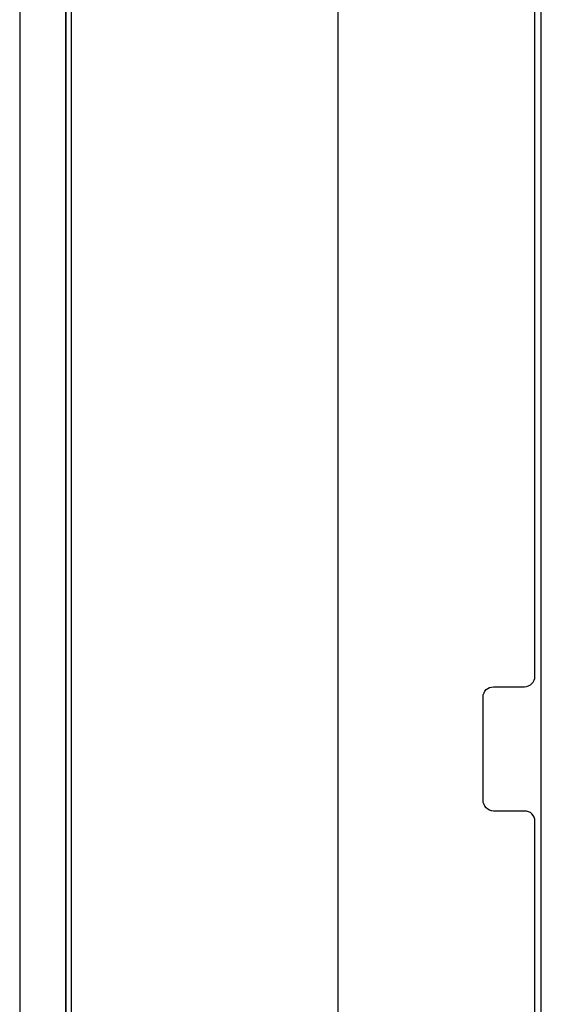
# Model space of a CAD drawing. Extents: x -558982 to 5119495, y -5290134 to 97908.
# Tile 45 of 256: x -475200 to -474696, y -25251 to -24299. Entities that reach past the tile are written whole.
import ezdxf

# ---------------------------------------------------------------- set-up
doc = ezdxf.new("R2010")
doc.units = 0
doc.header["$MEASUREMENT"] = 0
doc.layers.get('0').update_dxf_attribs({"color": 252})
for name, color, linetype in [('30', 7, 'Continuous'), ('5', 7, 'Continuous'), ('50', 7, 'Continuous')]:
    doc.layers.add(name, color=color, linetype=linetype)

# ---------------------------------------------------------------- blocks, each defined once
blk = doc.blocks.new('*U1072')
at = {"layer": '5', "color": 7}
for points in [[(452.691009, -801.191648), (452.691009, -20.805704)], [(452.691009, -20.805704), (452.691009, -801.191648)], [(498.624489, -648.762415), (498.624489, -523.253164), (498.624489, -498.747264), (498.624489, -420.09206)]]:
    blk.add_lwpolyline(points, dxfattribs=at)
at = {"layer": '5', "color": 59}
blk.add_lwpolyline([(452.691009, -12.740183), (452.691009, -801.190946), (452.691009, -12.740183)], close=True, dxfattribs=at)
at = {"layer": '50', "color": 7}
for points in [[(448.234617, -20.558787), (448.234617, -801.133213)], [(453.20531, -20.552831), (453.20531, -801.136518)], [(478.978688, -423.785117), (478.978688, -737.446126)]]:
    blk.add_lwpolyline(points, dxfattribs=at)
blk = doc.blocks.new('*U1093')
at = {"layer": '30', "color": 7}
blk.add_lwpolyline([(498.012275, -585.500256), (498.012275, -558.507726), (497.989898, -558.282601), (497.92277, -558.1025), (497.833266, -557.9224), (497.699009, -557.764812), (497.564752, -557.65225), (497.385743, -557.562199), (497.206734, -557.517174), (497.005349, -557.494662), (494.006947, -557.494662), (493.805562, -557.472149), (493.626552, -557.404612), (493.447543, -557.314562), (493.313287, -557.179486), (493.17903, -557.021899), (493.089525, -556.864311), (493.022397, -556.661698), (493.000021, -556.459085), (493.000021, -546.441007), (493.022397, -546.260907), (493.089525, -546.080806), (493.17903, -545.900706), (493.313287, -545.765631), (493.447543, -545.653068), (493.626552, -545.563018), (493.805562, -545.517993), (494.006947, -545.49548), (497.005349, -545.49548), (497.206734, -545.472968), (497.385743, -545.40543), (497.564752, -545.31538), (497.699009, -545.180305), (497.833266, -545.04523), (497.92277, -544.865129), (497.989898, -544.685029), (498.012275, -544.482416), (498.012275, -476.517071)], dxfattribs=at)
blk.add_lwpolyline([(498.012275, -585.500256), (498.012275, -558.507726), (497.989898, -558.282601), (497.92277, -558.1025), (497.833266, -557.9224), (497.699009, -557.764812), (497.564752, -557.65225), (497.385743, -557.562199), (497.206734, -557.517174), (497.005349, -557.494662), (494.006947, -557.494662), (493.805562, -557.472149), (493.626552, -557.404612), (493.447543, -557.314562), (493.313287, -557.179486), (493.17903, -557.021899), (493.089525, -556.864311), (493.022397, -556.661698), (493.000021, -556.459085), (493.000021, -546.441007), (493.022397, -546.260907), (493.089525, -546.080806), (493.17903, -545.900706), (493.313287, -545.765631), (493.447543, -545.653068), (493.626552, -545.563018), (493.805562, -545.517993), (494.006947, -545.49548), (497.005349, -545.49548), (497.206734, -545.472968), (497.385743, -545.40543), (497.564752, -545.31538), (497.699009, -545.180305), (497.833266, -545.04523), (497.92277, -544.865129), (497.989898, -544.685029), (498.012275, -544.482416), (498.012275, -476.517071)], dxfattribs=at)

msp = doc.modelspace()

# ---------------------------------------------------------------- block references
at = {"xscale": 10, "yscale": 10, "zscale": 10}
for name in ['*U1072', '*U1093']:
    msp.add_blockref(name, (-479682.25, -19489.05), dxfattribs=at)

doc.saveas('drawing.dxf')
